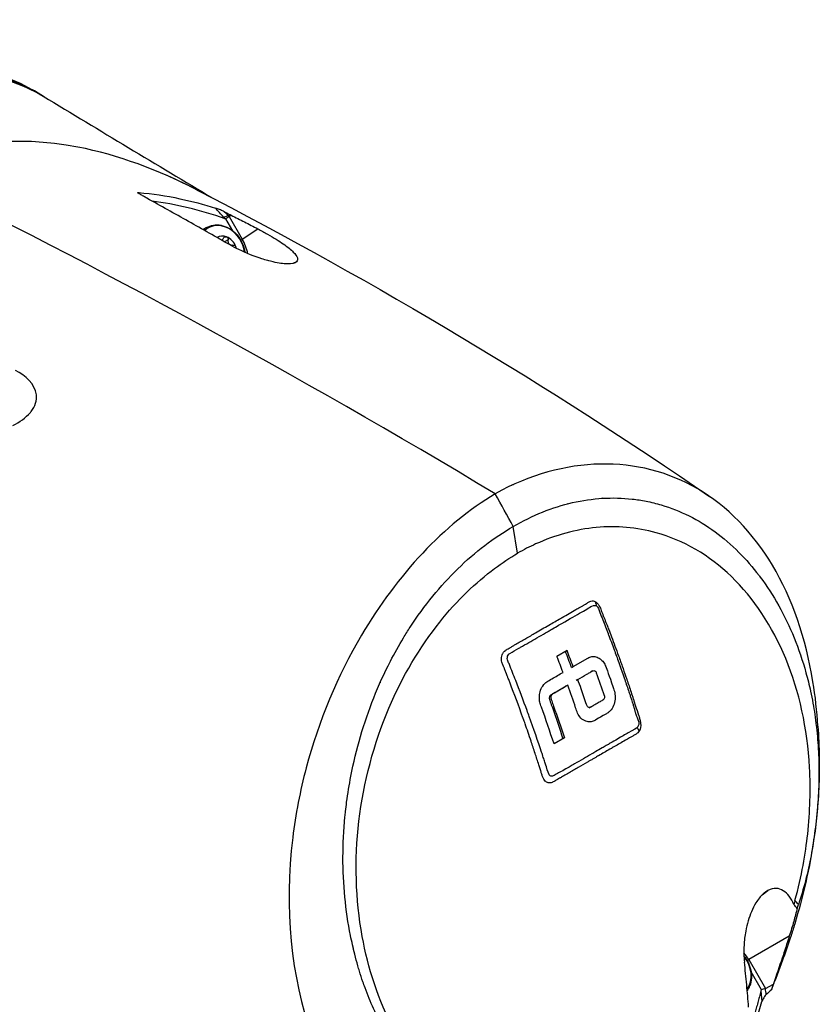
# Model space of a CAD drawing. Header units: millimetres. Extents: x 0 to 4378, y 0 to 2376.
# Tile 209 of 211: x 2690 to 2770, y 1925 to 2023. Entities that reach past the tile are written whole.
import ezdxf

# ---------------------------------------------------------------- set-up
doc = ezdxf.new("R2010")
doc.units = ezdxf.units.MM
doc.header["$LTSCALE"] = 0.2
doc.layers.add('01_Object Line', color=4, linetype='Continuous')

# ---------------------------------------------------------------- blocks, each defined once
blk = doc.blocks.new('A$C78150662')
for p, q in [((106.265, 1077.615), (106.831, 1077.288)), ((125.191, 1065.123), (125.189, 1065.125)), ((125.449, 1065.42), (125.771, 1065.14)), ((125.771, 1065.14), (125.93, 1065.002)), ((125.93, 1065.001), (126.075, 1065.059)), ((126.018, 1064.909), (126.203, 1064.995)), ((126.018, 1064.908), (127.338, 1062.623)), ((125.639, 1064.858), (125.638, 1064.859)), ((126.394, 1063.445), (125.689, 1064.668)), ((123.751, 1063.785), (123.394, 1063.579)), ((127.338, 1062.623), (128.886, 1063.659)), ((125.909, 1062.542), (125.568, 1062.346)), ((126.383, 1062.021), (126.263, 1061.952)), ((127.176, 1062.529), (127.338, 1062.623)), ((132.769, 1060.343), (132.419, 1060.184)), ((157.835, 1039.227), (157.845, 1039.221)), ((158.618, 1039.428), (158.612, 1039.432)), ((158.661, 1039.444), (158.667, 1039.44)), ((158.936, 1039.505), (158.931, 1039.508)), ((155.659, 1038.469), (155.644, 1038.479)), ((155.849, 1038.559), (155.864, 1038.55)), ((156.022, 1038.626), (156.038, 1038.617)), ((154.364, 1037.907), (154.351, 1037.914)), ((154.55, 1038.007), (154.564, 1038)), ((151.473, 1036.287), (151.472, 1036.29)), ((151.93, 1036.583), (151.928, 1036.584)), ((151.949, 1036.594), (151.947, 1036.596)), ((152.17, 1036.734), (152.171, 1036.733)), ((161.886, 1036.453), (161.884, 1036.454)), ((162.075, 1036.481), (162.077, 1036.48)), ((162.271, 1036.507), (162.272, 1036.506)), ((162.897, 1036.575), (162.896, 1036.576)), ((162.961, 1036.582), (162.963, 1036.581)), ((163.014, 1036.587), (163.015, 1036.586)), ((163.787, 1036.635), (163.785, 1036.636)), ((158.45, 1035.605), (158.45, 1035.605)), ((158.648, 1035.672), (158.648, 1035.672)), ((158.874, 1035.746), (158.875, 1035.746)), ((159.773, 1036.011), (159.773, 1036.011)), ((159.977, 1036.064), (159.976, 1036.065)), ((160.151, 1036.109), (160.152, 1036.109)), ((155.723, 1034.447), (155.722, 1034.447)), ((154.956, 1031.112), (154.516, 1033.792)), ((159.912, 1021.342), (158.903, 1020.76)), ((160.52, 1019.735), (162.01, 1020.596)), ((160.369, 1019.648), (160.52, 1019.735)), ((162.478, 1019.3), (162.329, 1019.214)), ((160.993, 1018.442), (160.843, 1018.356)), ((158.454, 1016.976), (158.304, 1016.89)), ((162.273, 1015.657), (162.123, 1015.571)), ((156.722, 1013.033), (156.718, 1013.035)), ((159.651, 1012.577), (158.609, 1011.976)), ((157.937, 1009.357), (157.928, 1009.362)), ((137.438, 1000.058), (137.438, 1000.058)), ((132.028, 996.984), (132.027, 996.985)), ((132.029, 997.06), (132.028, 997.061)), ((179.501, 996.847), (180.066, 997.271)), ((132.037, 995.626), (132.038, 995.625)), ((132.047, 995.283), (132.046, 995.284)), ((132.078, 994.438), (132.08, 994.437)), ((132.097, 994.099), (132.095, 994.1)), ((182.208, 992.69), (178.135, 990.338)), ((138.463, 991.502), (138.464, 991.501)), ((138.56, 991.104), (138.558, 991.105)), ((138.698, 990.55), (138.701, 990.548)), ((138.806, 990.158), (138.802, 990.161)), ((178.135, 990.338), (179.821, 987.429)), ((179.424, 987.304), (178.376, 989.113)), ((179.821, 987.429), (180.617, 987.888)), ((180.618, 987.889), (180.617, 987.888)), ((179.359, 987.197), (179.469, 986.131))]:
    blk.add_line(p, q)
for centre, major_axis, ratio, start_param, end_param in [((83.565, 1038.297), (22.7, 39.318), 0.57735, 0, 3.05714), ((84.131, 1037.97), (-22.7, -39.318), 0.57735, 3.111571, 5.906923), ((269.421, -38.366), (517.088, -1137.198), 0.476767, 2.536282, 2.61717), ((-29.456, 870.395), (-142.728, 296.93), 0.702895, 5.065035, 5.065837), ((-12.057, 909.638), (138.415, -230.047), 0.757396, 1.804165, 1.808655), ((125.27, 1061.429), (-1.335, 2.312), 0.816497, 4.222719, 6.486602), ((125.151, 1061.36), (-1.4, 2.425), 0.816497, 0, 0.170988), ((125.556, 1061.594), (-0.7, 1.212), 0.816497, 5.497787, 6.331499), ((125.556, 1061.594), (0.7, -1.212), 0.816497, 1.308997, 2.356194), ((125.556, 1061.594), (0.7, -1.212), 0.816497, 1.212579, 1.308997), ((153.418, 1035.562), (3.701, -6.711), 0.014487, 1.296026, 1.788028), ((162.579, 1033.946), (1.464, 2.536), 0.57735, 0.385859, 0.402421), ((162.579, 1033.946), (1.464, 2.536), 0.57735, 0.329791, 0.346246), ((125.646, 1013.421), (28.813, -49.905), 0.577262, 1.689642, 1.689688), ((100.577, 1016.011), (-47.483, 82.243), 0.57735, 4.426886, 4.445443), ((104.197, 1016.543), (45.29, -78.445), 0.57735, 1.286609, 1.306055), ((101.582, 1016.593), (47.486, -82.248), 0.57735, 1.285293, 1.303849), ((141.717, 1015.781), (-1.458, -2.525), 0.57735, 4.340208, 4.340689), ((141.578, 1015.861), (1.558, 2.698), 0.57735, 0.973306, 0.973618), ((141.578, 1015.861), (1.558, 2.698), 0.57735, 2.71574, 2.716084), ((141.717, 1015.781), (-1.458, -2.525), 0.57735, 5.639132, 5.639631), ((118.92, 1017.885), (20.192, 34.974), 0.57735, 4.637759, 4.637773), ((119.059, 1017.804), (-20.292, -35.147), 0.57735, 1.483847, 1.483854), ((131.882, 1004.956), (4.692, 8.127), 0.57735, 3.949607, 3.949713), ((184.662, 977.629), (2.867, -19.079), 0.191328, 2.811767, 2.893534), ((175.293, 988.697), (2.01, -3.481), 0.816496, 1.570795, 1.780544), ((176.068, 989.143), (1.335, -2.312), 0.816497, 0.355717, 1.763168), ((177.934, 990.222), (0.26, 0.15), 0.000124, 4.865182, 5.597893), ((179.675, 986.839), (0.249, -0.465), 0.464703, 3.14554, 3.616829), ((281.85, 841.325), (-89.945, 154.295), 0.63281, 0.12516, 0.131384)]:
    blk.add_ellipse(centre, major_axis=major_axis, ratio=ratio, start_param=start_param, end_param=end_param)
for points, knots in [([(84.696, 1075.07), (87.873, 1076.864), (91.026, 1078.098), (95.041, 1078.949), (96.028, 1079.096), (98.022, 1079.262), (99.026, 1079.272), (102.707, 1079.03), (105.188, 1078.276), (107.359, 1076.963)], [-15.19841, -15.19841, -15.19841, -15.19841, -13.118719, -13.118719, -12.426411, -12.426411, -11.694174, -11.694174, -9.657223, -9.657223, -9.657223, -9.657223]), ([(122.813, 1067.548), (118.925, 1069.562), (114.895, 1071.067), (104.635, 1073.058), (98.373, 1072.408), (93.298, 1069.448)], [0.7244302, 0.7244302, 0.7244302, 0.7244302, 0.8333333, 0.8333333, 1, 1, 1, 1]), ([(93.298, 1069.448), (88.198, 1066.531), (84.507, 1061.432), (80.387, 1049.481), (79.806, 1042.716), (80.759, 1029.073), (82.257, 1022.151), (86.741, 1008.696), (89.722, 1002.137), (96.897, 989.737), (101.076, 983.87), (108.934, 975.011), (112.325, 971.702), (115.926, 968.754)], [0, 0, 0, 0, 0.1666667, 0.1666667, 0.3333333, 0.3333333, 0.5, 0.5, 0.6666667, 0.6666667, 0.8333333, 0.8333333, 0.9449568, 0.9449568, 0.9449568, 0.9449568]), ([(117.078, 1067.12), (117.028, 1067.148), (116.934, 1067.196), (116.87, 1067.244), (116.859, 1067.254), (116.849, 1067.269), (116.846, 1067.275), (116.85, 1067.285), (116.855, 1067.288), (116.87, 1067.293), (116.88, 1067.295), (116.899, 1067.296), (116.908, 1067.296), (116.927, 1067.295), (116.937, 1067.294), (116.95, 1067.294)], [0, 0, 0, 0, 0.02241414, 0.02241414, 0.0278357, 0.0278357, 0.03181289, 0.03181289, 0.03537186, 0.03537186, 0.03881777, 0.03881777, 0.04119997, 0.04119997, 0.04379944, 0.04379944, 0.04379944, 0.04379944]), ([(116.95, 1067.294), (118.329, 1067.184), (119.695, 1066.976), (122.277, 1066.423), (123.473, 1066.103), (124.66, 1065.725)], [0.0002604, 0.0002604, 0.0002604, 0.0002604, 0.4821117, 0.4821117, 0.8987511, 0.8987511, 0.8987511, 0.8987511]), ([(117.774, 1066.716), (117.658, 1066.784), (117.542, 1066.851), (117.31, 1066.986), (117.194, 1067.053), (117.078, 1067.12)], [0.00185, 0.00185, 0.00185, 0.00185, 0.0563859, 0.0563859, 0.1107478, 0.1107478, 0.1107478, 0.1107478]), ([(126.113, 1062.035), (124.721, 1062.829), (123.33, 1063.617), (120.551, 1065.177), (119.162, 1065.95), (117.774, 1066.716)], [0, 0, 0, 0, 0.621264, 0.621264, 1.242137, 1.242137, 1.242137, 1.242137]), ([(125.449, 1065.42), (125.325, 1065.477), (125.187, 1065.537), (125.051, 1065.591), (124.915, 1065.645), (124.78, 1065.693), (124.66, 1065.725)], [0, 0, 0, 0, 0.5, 0.5, 0.5, 0.9993562, 0.9993562, 0.9993562, 0.9993562]), ([(125.449, 1065.42), (125.554, 1065.366), (125.659, 1065.313), (125.869, 1065.205), (125.973, 1065.152), (126.076, 1065.079)], [0.00001563, 0.00001563, 0.00001563, 0.00001563, 0.04192656, 0.04192656, 0.08356158, 0.08356158, 0.08356158, 0.08356158]), ([(125.851, 1064.963), (125.812, 1064.941), (125.766, 1064.916), (125.711, 1064.89), (125.599, 1064.837), (125.525, 1064.815), (125.449, 1064.831)], [0.254592, 0.254592, 0.254592, 0.254592, 0.5, 0.5, 0.5, 0.9993784, 0.9993784, 0.9993784, 0.9993784]), ([(126.076, 1065.079), (126.099, 1065.088), (126.12, 1065.077), (126.163, 1065.055), (126.184, 1065.044), (126.204, 1065.014)], [0.00460526, 0.00460526, 0.00460526, 0.00460526, 0.01309323, 0.01309323, 0.02165005, 0.02165005, 0.02165005, 0.02165005]), ([(126.204, 1065.014), (126.653, 1064.805), (127.099, 1064.577), (127.993, 1064.119), (128.439, 1063.889), (128.886, 1063.659)], [0.0044986, 0.0044986, 0.0044986, 0.0044986, 0.1811879, 0.1811879, 0.3578364, 0.3578364, 0.3578364, 0.3578364]), ([(123.751, 1063.785), (123.963, 1063.907), (124.198, 1063.99), (124.691, 1064.067), (124.949, 1064.06), (125.467, 1063.961), (125.727, 1063.865), (126.221, 1063.592), (126.455, 1063.413), (126.871, 1062.992), (127.053, 1062.749), (127.347, 1062.224), (127.458, 1061.941), (127.556, 1061.532), (127.578, 1061.411), (127.593, 1061.29)], [2.356194, 2.356194, 2.356194, 2.356194, 2.661717, 2.661717, 2.971805, 2.971805, 3.290863, 3.290863, 3.616437, 3.616437, 3.944714, 3.944714, 4.27357, 4.27357, 4.410429, 4.410429, 4.410429, 4.410429]), ([(128.886, 1063.659), (129.23, 1063.478), (129.556, 1063.301), (129.864, 1063.126), (130.172, 1062.952), (130.48, 1062.769), (130.736, 1062.609), (130.993, 1062.45), (131.228, 1062.295), (131.444, 1062.144), (131.661, 1061.994), (131.839, 1061.862), (132.035, 1061.702), (132.197, 1061.569), (132.337, 1061.445), (132.453, 1061.329), (132.893, 1060.89), (133.003, 1060.571), (132.769, 1060.343)], [0, 0, 0, 0, 0.125, 0.125, 0.125, 0.25, 0.25, 0.25, 0.375, 0.375, 0.375, 0.499982, 0.499982, 0.499982, 0.604137, 0.604137, 0.604137, 1, 1, 1, 1]), ([(125.253, 1062.525), (125.256, 1062.526), (125.258, 1062.528), (125.3, 1062.554), (125.338, 1062.587), (125.396, 1062.65), (125.421, 1062.683), (125.444, 1062.719)], [0.07601298, 0.07601298, 0.07601298, 0.07601298, 0.07688322, 0.07688322, 0.09108866, 0.09108866, 0.10291841, 0.10291841, 0.10291841, 0.10291841]), ([(125.444, 1062.719), (125.467, 1062.757), (125.497, 1062.79), (125.563, 1062.839), (125.602, 1062.858), (125.683, 1062.873), (125.725, 1062.869), (125.761, 1062.855)], [0.0149274, 0.0149274, 0.0149274, 0.0149274, 0.02761278, 0.02761278, 0.0403288, 0.0403288, 0.05304483, 0.05304483, 0.05304483, 0.05304483]), ([(125.761, 1062.855), (125.797, 1062.842), (125.831, 1062.817), (125.882, 1062.752), (125.9, 1062.711), (125.916, 1062.631), (125.917, 1062.586), (125.909, 1062.542)], [0.05304483, 0.05304483, 0.05304483, 0.05304483, 0.06576086, 0.06576086, 0.07847688, 0.07847688, 0.09116226, 0.09116226, 0.09116226, 0.09116226]), ([(125.909, 1062.542), (125.901, 1062.501), (125.898, 1062.46), (125.901, 1062.374), (125.909, 1062.324), (125.943, 1062.23), (125.97, 1062.187), (126.033, 1062.118), (126.073, 1062.087), (126.164, 1062.044), (126.214, 1062.03), (126.3, 1062.019), (126.341, 1062.018), (126.383, 1062.021)], [0.02243715, 0.02243715, 0.02243715, 0.02243715, 0.0342669, 0.0342669, 0.04847234, 0.04847234, 0.06267778, 0.06267778, 0.07688322, 0.07688322, 0.09108866, 0.09108866, 0.10291841, 0.10291841, 0.10291841, 0.10291841]), ([(132.769, 1060.343), (132.612, 1060.206), (132.344, 1060.131), (131.855, 1060.135), (131.487, 1060.138), (130.971, 1060.21), (130.435, 1060.331), (130.257, 1060.371), (130.043, 1060.425), (129.888, 1060.468), (129.69, 1060.522), (129.495, 1060.58), (129.3, 1060.643), (128.542, 1060.884), (127.774, 1061.19), (126.987, 1061.576), (126.696, 1061.719), (126.403, 1061.872), (126.113, 1062.035)], [0, 0, 0, 0, 0.2499385, 0.2499385, 0.2499385, 0.4375, 0.4375, 0.4375, 0.4996422, 0.4996422, 0.4996422, 0.5790019, 0.5790019, 0.5790019, 0.8858797, 0.8858797, 0.8858797, 0.9995985, 0.9995985, 0.9995985, 0.9995985]), ([(126.383, 1062.021), (126.428, 1062.025), (126.473, 1062.02), (126.553, 1061.994), (126.593, 1061.972), (126.657, 1061.911), (126.681, 1061.872), (126.693, 1061.832)], [0.0149274, 0.0149274, 0.0149274, 0.0149274, 0.02761278, 0.02761278, 0.0403288, 0.0403288, 0.05304483, 0.05304483, 0.05304483, 0.05304483]), ([(104.334, 1043.925), (104.985, 1044.261), (105.615, 1044.695), (106.082, 1045.24), (106.105, 1045.267), (106.128, 1045.294), (106.149, 1045.321), (106.569, 1045.848), (106.76, 1046.459), (106.689, 1046.998), (106.538, 1048.131), (105.581, 1048.899), (104.579, 1049.452)], [0, 0, 0, 0, 0.25, 0.25, 0.25, 0.262334, 0.262334, 0.262334, 0.5, 0.5, 0.5, 1, 1, 1, 1]), ([(185.083, 1013.745), (184.988, 1015.267), (184.822, 1016.762), (184.582, 1018.217), (183.863, 1022.58), (182.492, 1026.584), (180.517, 1029.896), (178.541, 1033.209), (175.979, 1035.828), (173.023, 1037.557), (170.068, 1039.285), (166.728, 1040.137), (163.259, 1040.053), (159.788, 1039.969), (156.177, 1039.043), (152.715, 1037.06)], [0.2777261, 0.2777261, 0.2777261, 0.2777261, 0.3333107, 0.3333107, 0.3333107, 0.4999898, 0.4999898, 0.4999898, 0.6666939, 0.6666939, 0.6666939, 0.8333327, 0.8333327, 0.8333327, 1, 1, 1, 1]), ([(152.715, 1037.06), (147.578, 1034.054), (142.904, 1028.953), (139.302, 1022.892), (136.888, 1018.83), (134.996, 1014.271), (133.749, 1009.574), (133.136, 1007.263), (132.678, 1004.919), (132.392, 1002.584), (131.521, 995.499), (132.231, 988.557), (134.291, 982.766), (135.864, 978.345), (138.152, 974.535), (140.987, 971.594), (141.867, 970.682), (142.799, 969.853), (143.779, 969.116)], [0, 0, 0, 0, 0.25, 0.25, 0.25, 0.417586, 0.417586, 0.417586, 0.5, 0.5, 0.5, 0.75, 0.75, 0.75, 0.940822, 0.940822, 0.940822, 1, 1, 1, 1]), ([(154.516, 1033.792), (155.485, 1034.354), (156.468, 1034.836), (157.461, 1035.235), (158.454, 1035.635), (159.457, 1035.952), (160.461, 1036.183), (161.466, 1036.414), (162.474, 1036.559), (163.476, 1036.619), (164.478, 1036.679), (165.476, 1036.653), (166.461, 1036.541), (166.923, 1036.489), (167.382, 1036.418), (167.838, 1036.329), (168.353, 1036.228), (168.864, 1036.102), (169.369, 1035.952), (170.32, 1035.67), (171.249, 1035.302), (172.15, 1034.851), (173.051, 1034.401), (173.923, 1033.867), (174.759, 1033.257), (175.595, 1032.646), (176.395, 1031.958), (177.153, 1031.198), (177.865, 1030.485), (178.54, 1029.709), (179.173, 1028.876), (179.214, 1028.822), (179.254, 1028.768), (179.295, 1028.713), (179.963, 1027.818), (180.584, 1026.857), (181.151, 1025.839), (181.718, 1024.82), (182.231, 1023.745), (182.689, 1022.621), (183.146, 1021.498), (183.547, 1020.327), (183.884, 1019.117), (184.053, 1018.51), (184.206, 1017.892), (184.342, 1017.267), (184.429, 1016.868), (184.509, 1016.465), (184.582, 1016.059), (184.717, 1015.312), (184.83, 1014.555), (184.919, 1013.788), (184.925, 1013.742), (184.93, 1013.696), (184.935, 1013.649), (185.028, 1012.836), (185.093, 1012.014), (185.134, 1011.184), (185.174, 1010.355), (185.189, 1009.519), (185.179, 1008.679), (185.169, 1007.839), (185.134, 1006.995), (185.075, 1006.149), (185.044, 1005.709), (185.006, 1005.268), (184.962, 1004.828), (184.922, 1004.422), (184.876, 1004.016), (184.826, 1003.61), (184.722, 1002.764), (184.596, 1001.918), (184.444, 1001.076), (184.293, 1000.234), (184.115, 999.395), (183.91, 998.564), (183.705, 997.731), (183.473, 996.907), (183.212, 996.095), (183.186, 996.016), (183.16, 995.936), (183.132, 995.854)], [0, 0, 0, 0, 0.0558973, 0.0558973, 0.0558973, 0.1118359, 0.1118359, 0.1118359, 0.1677762, 0.1677762, 0.1677762, 0.2237383, 0.2237383, 0.2237383, 0.25, 0.25, 0.25, 0.2796998, 0.2796998, 0.2796998, 0.3356284, 0.3356284, 0.3356284, 0.3915473, 0.3915473, 0.3915473, 0.4474757, 0.4474757, 0.4474757, 0.5, 0.5, 0.5, 0.503405, 0.503405, 0.503405, 0.5593482, 0.5593482, 0.5593482, 0.6152764, 0.6152764, 0.6152764, 0.6711159, 0.6711159, 0.6711159, 0.6991461, 0.6991461, 0.6991461, 0.7170401, 0.7170401, 0.7170401, 0.75, 0.75, 0.75, 0.7519922, 0.7519922, 0.7519922, 0.7869331, 0.7869331, 0.7869331, 0.8218791, 0.8218791, 0.8218791, 0.8568262, 0.8568262, 0.8568262, 0.875, 0.875, 0.875, 0.8917408, 0.8917408, 0.8917408, 0.9266216, 0.9266216, 0.9266216, 0.9615238, 0.9615238, 0.9615238, 0.996469, 0.996469, 0.996469, 0.9998986, 0.9998986, 0.9998986, 0.9998986]), ([(146.827, 976.844), (146.752, 976.907), (146.677, 976.971), (146.602, 977.036), (146.107, 977.465), (145.627, 977.921), (145.164, 978.406), (144.701, 978.89), (144.255, 979.402), (143.827, 979.939), (143.399, 980.476), (142.989, 981.039), (142.598, 981.626), (142.208, 982.213), (141.837, 982.824), (141.487, 983.458), (141.137, 984.091), (140.808, 984.746), (140.501, 985.422), (140.194, 986.099), (139.909, 986.795), (139.648, 987.511), (139.574, 987.711), (139.503, 987.913), (139.433, 988.116), (139.311, 988.471), (139.195, 988.83), (139.085, 989.193), (139.032, 989.365), (138.981, 989.538), (138.931, 989.712), (138.821, 990.096), (138.716, 990.484), (138.617, 990.877), (138.461, 991.491), (138.32, 992.115), (138.193, 992.747), (137.942, 994.006), (137.75, 995.297), (137.623, 996.61), (137.495, 997.925), (137.433, 999.261), (137.435, 1000.608), (137.438, 1001.955), (137.506, 1003.314), (137.638, 1004.672), (137.655, 1004.844), (137.673, 1005.017), (137.692, 1005.189), (137.727, 1005.501), (137.764, 1005.813), (137.806, 1006.125), (137.921, 1006.998), (138.063, 1007.868), (138.23, 1008.734), (138.491, 1010.08), (138.814, 1011.416), (139.197, 1012.73), (139.58, 1014.043), (140.024, 1015.335), (140.524, 1016.594), (141.025, 1017.853), (141.582, 1019.08), (142.192, 1020.264), (142.606, 1021.068), (143.044, 1021.852), (143.505, 1022.614), (143.723, 1022.975), (143.946, 1023.33), (144.174, 1023.68), (144.884, 1024.771), (145.641, 1025.81), (146.438, 1026.788), (147.236, 1027.767), (148.075, 1028.686), (148.948, 1029.537), (149.82, 1030.389), (150.727, 1031.174), (151.659, 1031.885), (152.59, 1032.595), (153.546, 1033.233), (154.516, 1033.792)], [0, 0, 0, 0, 0.005433, 0.005433, 0.005433, 0.041569, 0.041569, 0.041569, 0.077688, 0.077688, 0.077688, 0.113822, 0.113822, 0.113822, 0.149952, 0.149952, 0.149952, 0.186071, 0.186071, 0.186071, 0.222204, 0.222204, 0.222204, 0.232329, 0.232329, 0.232329, 0.25, 0.25, 0.25, 0.258368, 0.258368, 0.258368, 0.276877, 0.276877, 0.276877, 0.305871, 0.305871, 0.305871, 0.363632, 0.363632, 0.363632, 0.421486, 0.421486, 0.421486, 0.479349, 0.479349, 0.479349, 0.486699, 0.486699, 0.486699, 0.5, 0.5, 0.5, 0.537191, 0.537191, 0.537191, 0.595052, 0.595052, 0.595052, 0.652905, 0.652905, 0.652905, 0.710747, 0.710747, 0.710747, 0.75, 0.75, 0.75, 0.768586, 0.768586, 0.768586, 0.826443, 0.826443, 0.826443, 0.884299, 0.884299, 0.884299, 0.942168, 0.942168, 0.942168, 1, 1, 1, 1]), ([(182.779, 996.259), (183.452, 998.745), (183.836, 1000.968), (184.296, 1005.17), (184.361, 1007.411), (184.023, 1013.529), (183.219, 1017.232), (180.492, 1023.81), (178.645, 1026.597), (174.174, 1030.912), (171.607, 1032.403), (166.902, 1033.704), (164.886, 1033.878), (161.83, 1033.59), (160.811, 1033.404), (158.777, 1032.852), (157.756, 1032.485), (156.159, 1031.764), (155.556, 1031.458), (154.956, 1031.112)], [-6.917277, -6.917277, -6.917277, -6.917277, -6.307005, -6.307005, -5.616269, -5.616269, -4.383959, -4.383959, -3.160831, -3.160831, -1.94987, -1.94987, -1.100763, -1.100763, -0.676872, -0.676872, -0.254293, -0.254293, 0, 0, 0, 0]), ([(148.335, 976.381), (145.492, 978.597), (143.736, 981.179), (140.951, 986.261), (139.946, 989.523), (138.696, 996.37), (138.577, 1000.291), (139.504, 1008.145), (140.526, 1011.996), (143.401, 1018.756), (145.125, 1021.671), (148.005, 1025.279), (148.917, 1026.285), (150.762, 1028.072), (151.699, 1028.872), (153.393, 1030.138), (154.17, 1030.658), (154.956, 1031.112)], [0.000058, 0.000058, 0.000058, 0.000058, 1.424941, 1.424941, 3.493101, 3.493101, 5.923775, 5.923775, 8.34, 8.34, 10.482518, 10.482518, 11.395771, 11.395771, 12.255616, 12.255616, 12.922602, 12.922602, 12.922602, 12.922602]), ([(155.252, 1021.67), (155.8, 1021.988), (156.343, 1022.302), (156.88, 1022.613), (157.176, 1022.784), (157.47, 1022.954), (157.762, 1023.123), (157.835, 1023.166), (157.923, 1023.216), (158.043, 1023.286), (158.163, 1023.355), (158.282, 1023.424), (158.397, 1023.49), (158.414, 1023.5), (158.43, 1023.509), (158.446, 1023.518), (158.66, 1023.642), (158.867, 1023.762), (159.065, 1023.876), (159.918, 1024.369), (160.612, 1024.771), (161.164, 1025.09), (161.439, 1025.249), (161.684, 1025.357), (161.887, 1025.489), (162.09, 1025.62), (162.256, 1025.744), (162.395, 1025.806), (162.672, 1025.929), (162.831, 1025.853), (162.833, 1025.852)], [0.6934202, 0.6934202, 0.6934202, 0.6934202, 0.75, 0.75, 0.75, 0.78125, 0.78125, 0.78125, 0.7890625, 0.7890625, 0.7890625, 0.796875, 0.796875, 0.796875, 0.7979664, 0.7979664, 0.7979664, 0.8125, 0.8125, 0.8125, 0.875, 0.875, 0.875, 0.90625, 0.90625, 0.90625, 0.9375, 0.9375, 0.9375, 1, 1, 1, 1]), ([(155.764, 1022.546), (156.103, 1022.741), (156.431, 1022.931), (156.753, 1023.118), (157.211, 1023.383), (157.656, 1023.64), (158.1, 1023.896), (158.486, 1024.119), (158.871, 1024.34), (159.262, 1024.566), (159.318, 1024.599), (159.373, 1024.631), (159.428, 1024.663), (159.897, 1024.935), (160.346, 1025.198), (160.787, 1025.45), (160.858, 1025.49), (160.949, 1025.542), (160.998, 1025.57)], [0.7551627, 0.7551627, 0.7551627, 0.7551627, 0.7879909, 0.7879909, 0.7879909, 0.8345724, 0.8345724, 0.8345724, 0.875, 0.875, 0.875, 0.8807705, 0.8807705, 0.8807705, 0.9296875, 0.9296875, 0.9296875, 0.9375, 0.9375, 0.9375, 0.9375]), ([(160.998, 1025.57), (161.047, 1025.598), (161.108, 1025.63), (161.179, 1025.668), (161.251, 1025.707), (161.355, 1025.762), (161.428, 1025.8), (161.466, 1025.82), (161.503, 1025.841), (161.541, 1025.862)], [0.9375, 0.9375, 0.9375, 0.9375, 0.9453125, 0.9453125, 0.9453125, 0.953125, 0.953125, 0.953125, 0.95716382, 0.95716382, 0.95716382, 0.95716382]), ([(161.541, 1025.862), (161.576, 1025.882), (161.611, 1025.903), (161.647, 1025.924), (161.72, 1025.968), (161.772, 1026), (161.867, 1026.065), (161.962, 1026.129), (162.046, 1026.182), (162.12, 1026.222), (162.193, 1026.263), (162.233, 1026.284), (162.309, 1026.307), (162.461, 1026.351), (162.613, 1026.329), (162.764, 1026.237)], [0.95716382, 0.95716382, 0.95716382, 0.95716382, 0.9609375, 0.9609375, 0.9609375, 0.96875, 0.96875, 0.96875, 0.9765625, 0.9765625, 0.9765625, 0.984375, 0.984375, 0.984375, 1, 1, 1, 1]), ([(162.764, 1026.237), (162.865, 1026.183), (162.945, 1026.12), (163.046, 1025.99), (163.096, 1025.925), (163.152, 1025.827), (163.213, 1025.69), (163.244, 1025.621), (163.273, 1025.551), (163.302, 1025.482), (163.33, 1025.412), (163.367, 1025.315), (163.384, 1025.271), (163.4, 1025.227), (163.425, 1025.163), (163.459, 1025.078), (163.493, 1024.994), (163.546, 1024.86), (163.584, 1024.763), (163.661, 1024.568), (163.727, 1024.399), (163.818, 1024.166), (163.853, 1024.077), (163.888, 1023.987), (163.923, 1023.896), (163.979, 1023.75), (164.036, 1023.602), (164.094, 1023.453), (164.187, 1023.209), (164.264, 1023.007), (164.378, 1022.706), (164.604, 1022.105), (164.838, 1021.473), (165.079, 1020.808)], [0.0000096, 0.0000096, 0.0000096, 0.0000096, 0.125, 0.125, 0.125, 0.1875, 0.1875, 0.1875, 0.21875, 0.21875, 0.21875, 0.25, 0.25, 0.25, 0.28125, 0.28125, 0.28125, 0.3125, 0.3125, 0.3125, 0.375, 0.375, 0.375, 0.398977, 0.398977, 0.398977, 0.4375, 0.4375, 0.4375, 0.5, 0.5, 0.5, 0.625, 0.625, 0.625, 0.625]), ([(162.833, 1025.852), (163.045, 1025.728), (163.092, 1025.413), (163.199, 1025.174), (163.306, 1024.934), (163.4, 1024.679), (163.498, 1024.429), (163.679, 1023.97), (163.857, 1023.508), (164.032, 1023.047), (164.047, 1023.009), (164.062, 1022.97), (164.076, 1022.932), (164.266, 1022.433), (164.452, 1021.934), (164.637, 1021.432), (164.793, 1021.006), (164.948, 1020.579), (165.101, 1020.15), (165.127, 1020.077), (165.153, 1020.005), (165.179, 1019.933), (165.356, 1019.433), (165.529, 1018.937), (165.703, 1018.431), (165.842, 1018.026), (165.982, 1017.614), (166.123, 1017.187)], [0, 0, 0, 0, 0.0650124, 0.0650124, 0.0650124, 0.1300246, 0.1300246, 0.1300246, 0.25, 0.25, 0.25, 0.2600475, 0.2600475, 0.2600475, 0.3897625, 0.3897625, 0.3897625, 0.5, 0.5, 0.5, 0.5186195, 0.5186195, 0.5186195, 0.6472293, 0.6472293, 0.6472293, 0.75, 0.75, 0.75, 0.75]), ([(153.734, 1021.357), (153.741, 1021.362), (153.747, 1021.367), (153.753, 1021.37), (153.843, 1021.43), (153.965, 1021.503), (154.117, 1021.591), (154.192, 1021.635), (154.275, 1021.683), (154.365, 1021.735), (154.455, 1021.787), (154.576, 1021.857), (154.655, 1021.903), (154.969, 1022.087), (155.278, 1022.265), (155.603, 1022.453), (155.657, 1022.484), (155.71, 1022.515), (155.764, 1022.546)], [0.68652344, 0.68652344, 0.68652344, 0.68652344, 0.6875, 0.6875, 0.6875, 0.703125, 0.703125, 0.703125, 0.7109375, 0.7109375, 0.7109375, 0.71875, 0.71875, 0.71875, 0.75, 0.75, 0.75, 0.75516272, 0.75516272, 0.75516272, 0.75516272]), ([(154.073, 1020.969), (154.1, 1020.996), (154.13, 1021.02), (154.162, 1021.04), (154.471, 1021.224), (154.775, 1021.394), (155.079, 1021.57), (155.137, 1021.603), (155.194, 1021.637), (155.252, 1021.67)], [0.65299007, 0.65299007, 0.65299007, 0.65299007, 0.65625, 0.65625, 0.65625, 0.6875, 0.6875, 0.6875, 0.69342024, 0.69342024, 0.69342024, 0.69342024]), ([(154.13, 1018.251), (154.082, 1018.375), (154.035, 1018.499), (153.988, 1018.621), (153.953, 1018.712), (153.918, 1018.802), (153.883, 1018.892), (153.849, 1018.982), (153.832, 1019.027), (153.78, 1019.16), (153.729, 1019.294), (153.685, 1019.407), (153.649, 1019.5), (153.631, 1019.546), (153.615, 1019.588), (153.601, 1019.621), (153.587, 1019.655), (153.574, 1019.686), (153.549, 1019.743), (153.5, 1019.857), (153.453, 1019.977), (153.419, 1020.076), (153.385, 1020.175), (153.372, 1020.201), (153.354, 1020.311), (153.317, 1020.532), (153.338, 1020.738), (153.41, 1020.93), (153.446, 1021.025), (153.493, 1021.11), (153.55, 1021.183), (153.6, 1021.248), (153.683, 1021.32), (153.734, 1021.357)], [0.59880138, 0.59880138, 0.59880138, 0.59880138, 0.609375, 0.609375, 0.609375, 0.6171875, 0.6171875, 0.6171875, 0.625, 0.625, 0.625, 0.6328125, 0.6328125, 0.6328125, 0.63671875, 0.63671875, 0.63671875, 0.640625, 0.640625, 0.640625, 0.6484375, 0.6484375, 0.6484375, 0.65625, 0.65625, 0.65625, 0.671875, 0.671875, 0.671875, 0.6796875, 0.6796875, 0.6796875, 0.68652344, 0.68652344, 0.68652344, 0.68652344]), ([(154.056, 1020.113), (153.994, 1020.249), (153.934, 1020.386), (153.921, 1020.535), (153.908, 1020.701), (153.969, 1020.862), (154.073, 1020.969)], [0.62940825, 0.62940825, 0.62940825, 0.62940825, 0.640625, 0.640625, 0.640625, 0.65299007, 0.65299007, 0.65299007, 0.65299007]), ([(162.01, 1020.596), (162.062, 1020.626), (162.107, 1020.651), (162.27, 1020.708), (162.339, 1020.725), (162.543, 1020.753), (162.678, 1020.745), (162.964, 1020.673), (163.112, 1020.601), (163.364, 1020.411), (163.47, 1020.302), (163.658, 1020.046), (163.738, 1019.899), (163.878, 1019.544), (164.148, 1018.779), (164.6, 1017.462), (164.657, 1017.318), (164.737, 1016.908), (164.75, 1016.693), (164.713, 1016.236), (164.656, 1016.01), (164.491, 1015.613), (164.378, 1015.435), (164.173, 1015.22), (164.1, 1015.158), (163.938, 1015.048), (163.845, 1014.999), (162.792, 1014.391), (162.596, 1014.245), (162.138, 1014.172), (161.958, 1014.19), (161.608, 1014.319), (161.443, 1014.428), (161.17, 1014.712), (161.059, 1014.876), (160.895, 1015.236), (160.844, 1015.413), (160.519, 1016.359), (160.255, 1017.11), (159.984, 1017.86)], [0.000001, 0.000001, 0.000001, 0.000001, 0.0228999, 0.0228999, 0.0392866, 0.0392866, 0.0703957, 0.0703957, 0.106369, 0.106369, 0.1368812, 0.1368812, 0.1682893, 0.1682893, 0.2063468, 0.2063468, 0.2161584, 0.2161584, 0.2261906, 0.2261906, 0.2377439, 0.2377439, 0.2497711, 0.2497711, 0.2557406, 0.2557406, 0.2623234, 0.2623234, 0.278629, 0.278629, 0.2891085, 0.2891085, 0.2997297, 0.2997297, 0.3094024, 0.3094024, 0.3183528, 0.3183528, 0.3526257, 0.3526257, 0.3526257, 0.3526257]), ([(165.079, 1020.808), (165.145, 1020.625), (165.211, 1020.439), (165.279, 1020.251), (165.333, 1020.098), (165.388, 1019.944), (165.443, 1019.788), (165.566, 1019.439), (165.677, 1019.122), (165.816, 1018.719), (165.954, 1018.317), (166.094, 1017.905), (166.234, 1017.485), (166.305, 1017.274), (166.375, 1017.062), (166.446, 1016.847), (166.464, 1016.79), (166.483, 1016.734), (166.501, 1016.677), (166.518, 1016.626), (166.535, 1016.575), (166.552, 1016.523), (166.587, 1016.414), (166.61, 1016.345), (166.658, 1016.196), (166.803, 1015.747), (166.919, 1015.374), (167.013, 1015.08), (167.028, 1015.031), (167.043, 1014.985), (167.057, 1014.94), (167.065, 1014.918), (167.072, 1014.896), (167.078, 1014.875), (167.082, 1014.864), (167.083, 1014.86), (167.085, 1014.853), (167.088, 1014.846), (167.091, 1014.836), (167.099, 1014.813), (167.129, 1014.719), (167.154, 1014.642), (167.173, 1014.579), (167.193, 1014.517), (167.195, 1014.512), (167.215, 1014.439), (167.256, 1014.294), (167.278, 1014.199), (167.295, 1014.05), (167.33, 1013.753), (167.281, 1013.495), (167.15, 1013.278)], [0.625, 0.625, 0.625, 0.625, 0.6594752, 0.6594752, 0.6594752, 0.6875, 0.6875, 0.6875, 0.75, 0.75, 0.75, 0.8125, 0.8125, 0.8125, 0.84375, 0.84375, 0.84375, 0.8519581, 0.8519581, 0.8519581, 0.859375, 0.859375, 0.859375, 0.875, 0.875, 0.875, 0.921875, 0.921875, 0.921875, 0.9296875, 0.9296875, 0.9296875, 0.9335938, 0.9335938, 0.9335938, 0.9355469, 0.9355469, 0.9355469, 0.9375, 0.9375, 0.9375, 0.9453125, 0.9453125, 0.9453125, 0.953125, 0.953125, 0.953125, 0.96875, 0.96875, 0.96875, 1, 1, 1, 1]), ([(162.387, 1010.968), (162.106, 1010.806), (161.829, 1010.645), (161.555, 1010.487), (161.252, 1010.312), (160.953, 1010.14), (160.66, 1009.97), (160.513, 1009.886), (160.368, 1009.802), (160.223, 1009.719), (160.151, 1009.677), (160.08, 1009.636), (160.008, 1009.594), (159.937, 1009.553), (159.903, 1009.534), (159.795, 1009.471), (159.361, 1009.222), (159.005, 1009.017), (158.728, 1008.877), (158.59, 1008.807), (158.475, 1008.722), (158.371, 1008.725), (158.319, 1008.727), (158.273, 1008.743), (158.236, 1008.765), (158.199, 1008.786), (158.151, 1008.84), (158.149, 1008.842), (158.143, 1008.85), (158.041, 1009.001), (157.933, 1009.371), (157.879, 1009.555), (157.803, 1009.784), (157.715, 1010.058), (157.671, 1010.195), (157.623, 1010.343), (157.572, 1010.503), (157.546, 1010.582), (157.519, 1010.665), (157.491, 1010.75), (157.463, 1010.835), (157.417, 1010.974), (157.404, 1011.014), (157.387, 1011.065), (157.371, 1011.115), (157.354, 1011.166), (156.995, 1012.252), (156.581, 1013.456), (156.121, 1014.726), (156.05, 1014.923), (155.977, 1015.122), (155.904, 1015.323), (155.533, 1016.334), (155.154, 1017.345), (154.762, 1018.35), (154.553, 1018.885), (154.34, 1019.419), (154.126, 1019.952), (154.105, 1020.006), (154.08, 1020.059), (154.056, 1020.113)], [0.1592904, 0.1592904, 0.1592904, 0.1592904, 0.1875, 0.1875, 0.1875, 0.21875, 0.21875, 0.21875, 0.234375, 0.234375, 0.234375, 0.2421875, 0.2421875, 0.2421875, 0.25, 0.25, 0.25, 0.28125, 0.28125, 0.28125, 0.296875, 0.296875, 0.296875, 0.3046875, 0.3046875, 0.3046875, 0.3125, 0.3125, 0.3125, 0.34375, 0.34375, 0.34375, 0.359375, 0.359375, 0.359375, 0.3671875, 0.3671875, 0.3671875, 0.3710937, 0.3710937, 0.3710937, 0.375, 0.375, 0.375, 0.37986, 0.37986, 0.37986, 0.4838566, 0.4838566, 0.4838566, 0.5, 0.5, 0.5, 0.5815325, 0.5815325, 0.5815325, 0.625, 0.625, 0.625, 0.6294083, 0.6294083, 0.6294083, 0.6294083]), ([(158.609, 1011.976), (158.206, 1013.207), (157.784, 1014.44), (157.272, 1015.875), (157.226, 1015.989), (157.153, 1016.324), (157.137, 1016.493), (157.143, 1016.843), (157.168, 1017.023), (157.277, 1017.433), (157.373, 1017.629), (157.616, 1017.994), (157.769, 1018.126), (157.995, 1018.285), (158.196, 1018.394), (158.773, 1018.727), (159.143, 1018.94), (159.511, 1019.153)], [0, 0, 0, 0, 0.404864, 0.404864, 0.471429, 0.471429, 0.539096, 0.539096, 0.611031, 0.611031, 0.711646, 0.711646, 0.850481, 0.850481, 0.985084, 0.985084, 1.231703, 1.231703, 1.231703, 1.231703]), ([(160.993, 1018.442), (161.3, 1018.619), (161.605, 1018.795), (162.014, 1019.032), (162.119, 1019.092), (162.33, 1019.214), (162.431, 1019.301), (162.583, 1019.334), (162.621, 1019.333), (162.689, 1019.312), (162.718, 1019.296), (162.775, 1019.247), (162.801, 1019.214), (162.831, 1019.159), (162.839, 1019.141), (162.847, 1019.121)], [0, 0, 0, 0, 0.1309483, 0.1309483, 0.1764994, 0.1764994, 0.2225561, 0.2225561, 0.2373635, 0.2373635, 0.2498365, 0.2498365, 0.2629494, 0.2629494, 0.2692074, 0.2692074, 0.2692074, 0.2692074]), ([(162.847, 1019.121), (163.118, 1018.363), (163.383, 1017.605), (163.647, 1016.828), (163.663, 1016.782), (163.668, 1016.675), (163.665, 1016.634), (163.646, 1016.545), (163.628, 1016.505), (163.595, 1016.45), (163.578, 1016.428), (163.543, 1016.394), (163.527, 1016.381), (163.507, 1016.37), (163.502, 1016.367), (163.372, 1016.292), (163.261, 1016.228), (163, 1016.077), (162.85, 1015.99), (162.589, 1015.84), (162.479, 1015.776), (162.348, 1015.7), (162.326, 1015.688), (162.274, 1015.658), (162.271, 1015.656), (162.244, 1015.641), (162.221, 1015.633), (162.161, 1015.622), (162.124, 1015.625), (162.059, 1015.647), (162.032, 1015.663), (161.976, 1015.714), (161.95, 1015.747), (161.909, 1015.825), (161.896, 1015.871), (161.702, 1016.44), (161.519, 1016.965), (161.221, 1017.807), (161.108, 1018.125), (160.993, 1018.442)], [0.0000064, 0.0000064, 0.0000064, 0.0000064, 0.2491353, 0.2491353, 0.2552191, 0.2552191, 0.2589189, 0.2589189, 0.2637316, 0.2637316, 0.2676822, 0.2676822, 0.270798, 0.270798, 0.2713073, 0.2713073, 0.2742063, 0.2742063, 0.2781299, 0.2781299, 0.2809856, 0.2809856, 0.2815382, 0.2815382, 0.2823305, 0.2823305, 0.2856744, 0.2856744, 0.2908483, 0.2908483, 0.2950726, 0.2950726, 0.299591, 0.299591, 0.3043637, 0.3043637, 0.360882, 0.360882, 0.3950707, 0.3950707, 0.3950707, 0.3950707]), ([(156.312, 1012.237), (156.108, 1012.841), (155.907, 1013.424), (155.709, 1013.986), (155.645, 1014.167), (155.593, 1014.313), (155.519, 1014.523), (155.509, 1014.55), (155.499, 1014.577), (155.49, 1014.605), (155.052, 1015.831), (154.616, 1016.984), (154.199, 1018.071), (154.176, 1018.131), (154.153, 1018.191), (154.13, 1018.251)], [0.4358093, 0.4358093, 0.4358093, 0.4358093, 0.484375, 0.484375, 0.484375, 0.5, 0.5, 0.5, 0.5020328, 0.5020328, 0.5020328, 0.59375, 0.59375, 0.59375, 0.5988014, 0.5988014, 0.5988014, 0.5988014]), ([(159.984, 1017.86), (159.509, 1017.585), (159.029, 1017.309), (158.512, 1017.01), (158.476, 1016.991), (158.434, 1016.964), (158.425, 1016.958), (158.387, 1016.926), (158.359, 1016.895), (158.31, 1016.811), (158.298, 1016.767), (158.284, 1016.7), (158.281, 1016.66), (158.285, 1016.584), (158.291, 1016.548), (158.306, 1016.497), (158.311, 1016.484), (158.343, 1016.395), (158.36, 1016.348), (158.439, 1016.125), (158.502, 1015.949), (158.94, 1014.707), (159.303, 1013.642), (159.651, 1012.577)], [0, 0, 0, 0, 0.20054, 0.20054, 0.2148823, 0.2148823, 0.2185744, 0.2185744, 0.2322424, 0.2322424, 0.2497681, 0.2497681, 0.2728388, 0.2728388, 0.2940175, 0.2940175, 0.3046181, 0.3046181, 0.3160183, 0.3160183, 0.3592799, 0.3592799, 0.6206332, 0.6206332, 0.6206332, 0.6206332]), ([(159.834, 1017.773), (159.383, 1017.513), (158.929, 1017.251), (158.465, 1016.983), (158.46, 1016.98), (158.454, 1016.976)], [-0.7928, -0.7928, -0.7928, -0.7928, -0.6114627, -0.6114627, -0.6091394, -0.6091394, -0.6091394, -0.6091394]), ([(158.304, 1016.89), (158.299, 1016.887), (158.294, 1016.884), (158.272, 1016.869), (158.255, 1016.855), (158.209, 1016.808), (158.184, 1016.77), (158.147, 1016.683), (158.138, 1016.638), (158.131, 1016.548), (158.135, 1016.5), (158.158, 1016.398), (158.183, 1016.34), (158.304, 1016.002), (158.371, 1015.812), (158.806, 1014.578), (159.16, 1013.534), (159.5, 1012.49)], [-0.5867945, -0.5867945, -0.5867945, -0.5867945, -0.5829446, -0.5829446, -0.5644338, -0.5644338, -0.5297899, -0.5297899, -0.4940535, -0.4940535, -0.4541718, -0.4541718, -0.4055861, -0.4055861, -0.3431321, -0.3431321, 0, 0, 0, 0]), ([(166.123, 1017.187), (166.165, 1017.057), (166.179, 1017.016), (166.233, 1016.855), (166.243, 1016.825), (166.252, 1016.798), (166.261, 1016.771), (166.298, 1016.658), (166.327, 1016.574), (166.37, 1016.444), (166.423, 1016.284), (166.499, 1016.049), (166.534, 1015.938), (166.569, 1015.827), (166.606, 1015.706), (166.63, 1015.622), (166.657, 1015.528), (166.681, 1015.436), (166.711, 1015.318)], [0.75, 0.75, 0.75, 0.75, 0.78125, 0.78125, 0.78125, 0.7871311, 0.7871311, 0.7871311, 0.8125, 0.8125, 0.8125, 0.84375, 0.84375, 0.84375, 0.875, 0.875, 0.875, 0.9100462, 0.9100462, 0.9100462, 0.9100462]), ([(166.711, 1015.318), (166.721, 1015.28), (166.731, 1015.239), (166.742, 1015.193), (166.75, 1015.163), (166.76, 1015.13), (166.771, 1015.095), (166.783, 1015.058), (166.796, 1015.019), (166.811, 1014.978), (166.84, 1014.898), (166.868, 1014.829), (166.891, 1014.771), (166.915, 1014.712), (166.922, 1014.697), (166.951, 1014.62), (166.981, 1014.544), (167.007, 1014.471), (167.024, 1014.424), (167.04, 1014.377), (167.066, 1014.284), (167.072, 1014.253)], [0.91004623, 0.91004623, 0.91004623, 0.91004623, 0.92149269, 0.92149269, 0.92149269, 0.92934783, 0.92934783, 0.92934783, 0.9375, 0.9375, 0.9375, 0.953125, 0.953125, 0.953125, 0.96875, 0.96875, 0.96875, 0.984375, 0.984375, 0.984375, 0.99999999, 0.99999999, 0.99999999, 0.99999999]), ([(166.932, 1013.603), (166.915, 1013.593), (166.625, 1013.418), (166.046, 1013.085), (165.757, 1012.919), (165.397, 1012.71), (164.962, 1012.458), (164.744, 1012.332), (164.508, 1012.196), (164.252, 1012.048), (164.124, 1011.974), (163.992, 1011.897), (163.854, 1011.818), (163.786, 1011.778), (163.716, 1011.737), (163.645, 1011.696), (163.573, 1011.655), (163.468, 1011.594), (163.428, 1011.57), (163.22, 1011.45), (163.014, 1011.331), (162.81, 1011.213), (162.668, 1011.131), (162.527, 1011.049), (162.387, 1010.968)], [0, 0, 0, 0, 0.0625, 0.0625, 0.0625, 0.09375, 0.09375, 0.09375, 0.109375, 0.109375, 0.109375, 0.1171875, 0.1171875, 0.1171875, 0.1210937, 0.1210937, 0.1210937, 0.125, 0.125, 0.125, 0.1452398, 0.1452398, 0.1452398, 0.1592904, 0.1592904, 0.1592904, 0.1592904]), ([(167.072, 1014.253), (167.117, 1014.107), (167.12, 1014.004), (167.111, 1013.924), (167.104, 1013.853), (167.029, 1013.697), (166.956, 1013.625)], [0, 0, 0, 0, 0.5, 0.5, 0.5, 0.9492307, 0.9492307, 0.9492307, 0.9492307]), ([(185.082, 1013.745), (185.145, 1012.735), (185.191, 1011.718), (185.218, 1009.992), (185.218, 1009.328), (185.183, 1007.671), (185.13, 1006.645), (184.97, 1004.718), (184.867, 1003.786), (184.507, 1001.16), (184.196, 999.542), (183.518, 996.61), (183.146, 995.247), (182.618, 993.484), (182.485, 993.055), (182.35, 992.628)], [0, 0, 0, 0, 0.371532, 0.371532, 0.585675, 0.585675, 0.885124, 0.885124, 1.167808, 1.167808, 1.705521, 1.705521, 2.235832, 2.235832, 2.408255, 2.408255, 2.408255, 2.408255]), ([(167.15, 1013.278), (167.117, 1013.213), (167.07, 1013.152), (167.009, 1013.094), (166.978, 1013.065), (166.944, 1013.037), (166.906, 1013.01), (166.868, 1012.982), (166.798, 1012.94), (166.782, 1012.931), (166.749, 1012.912), (166.699, 1012.883), (166.631, 1012.844), (166.564, 1012.805), (166.445, 1012.736), (166.378, 1012.697), (166.112, 1012.544), (165.838, 1012.386), (165.603, 1012.25), (165.25, 1012.046), (164.897, 1011.842), (164.544, 1011.639), (164.426, 1011.571), (164.283, 1011.488), (164.191, 1011.435), (163.824, 1011.223), (163.454, 1011.01), (163.083, 1010.795), (163.017, 1010.757), (162.95, 1010.718), (162.883, 1010.68)], [0, 0, 0, 0, 0.00390625, 0.00390625, 0.00390625, 0.00585937, 0.00585937, 0.00585937, 0.0078125, 0.0078125, 0.0078125, 0.01171875, 0.01171875, 0.01171875, 0.015625, 0.015625, 0.015625, 0.03125, 0.03125, 0.03125, 0.0546875, 0.0546875, 0.0546875, 0.0625, 0.0625, 0.0625, 0.09375, 0.09375, 0.09375, 0.09935032, 0.09935032, 0.09935032, 0.09935032]), ([(157.572, 1008.452), (157.549, 1008.491), (157.526, 1008.531), (157.506, 1008.575), (157.485, 1008.618), (157.456, 1008.691), (157.449, 1008.712), (157.426, 1008.774), (157.387, 1008.896), (157.333, 1009.078), (157.323, 1009.109), (157.314, 1009.141), (157.304, 1009.175), (157.294, 1009.208), (157.276, 1009.27), (157.273, 1009.281), (157.26, 1009.323), (157.238, 1009.393), (157.207, 1009.492), (157.176, 1009.59), (157.12, 1009.768), (157.086, 1009.873), (156.961, 1010.266), (156.837, 1010.652), (156.713, 1011.03), (156.579, 1011.441), (156.445, 1011.844), (156.312, 1012.237)], [0.3359375, 0.3359375, 0.3359375, 0.3359375, 0.33984375, 0.33984375, 0.33984375, 0.34375, 0.34375, 0.34375, 0.35546875, 0.35546875, 0.35546875, 0.35742187, 0.35742187, 0.35742187, 0.359375, 0.359375, 0.359375, 0.3671875, 0.3671875, 0.3671875, 0.375, 0.375, 0.375, 0.40412945, 0.40412945, 0.40412945, 0.43580929, 0.43580929, 0.43580929, 0.43580929]), ([(162.883, 1010.68), (162.853, 1010.662), (162.822, 1010.645), (162.792, 1010.627), (162.703, 1010.576), (162.614, 1010.524), (162.524, 1010.473), (162.431, 1010.419), (162.338, 1010.365), (162.244, 1010.311), (162.197, 1010.284), (162.15, 1010.257), (162.103, 1010.23), (162.056, 1010.203), (161.982, 1010.159), (161.962, 1010.148), (161.655, 1009.971), (161.346, 1009.792), (161.035, 1009.613), (160.879, 1009.523), (160.723, 1009.433), (160.567, 1009.343), (160.489, 1009.297), (160.41, 1009.252), (160.332, 1009.207), (160.292, 1009.184), (160.253, 1009.162), (160.214, 1009.139), (160.194, 1009.127), (160.174, 1009.116), (160.155, 1009.105), (160.135, 1009.093), (160.115, 1009.082), (160.074, 1009.058), (159.911, 1008.964), (159.741, 1008.866), (159.587, 1008.777), (159.509, 1008.733), (159.436, 1008.69), (159.367, 1008.65), (159.332, 1008.63), (159.298, 1008.61), (159.265, 1008.591), (159.249, 1008.582), (159.233, 1008.573), (159.217, 1008.563), (159.201, 1008.554), (159.186, 1008.545), (159.152, 1008.525), (159.016, 1008.446), (158.899, 1008.379), (158.82, 1008.333), (158.781, 1008.31), (158.75, 1008.293), (158.73, 1008.281), (158.72, 1008.275), (158.712, 1008.271), (158.707, 1008.268), (158.703, 1008.266), (158.7, 1008.264), (158.676, 1008.251), (158.582, 1008.197), (158.485, 1008.148), (158.405, 1008.114), (158.325, 1008.08), (158.303, 1008.065), (158.216, 1008.059), (158.152, 1008.055), (158.087, 1008.064), (158.023, 1008.083)], [0.0993503, 0.0993503, 0.0993503, 0.0993503, 0.1019085, 0.1019085, 0.1019085, 0.109375, 0.109375, 0.109375, 0.1171875, 0.1171875, 0.1171875, 0.1210937, 0.1210937, 0.1210937, 0.125, 0.125, 0.125, 0.1875, 0.1875, 0.1875, 0.21875, 0.21875, 0.21875, 0.234375, 0.234375, 0.234375, 0.2421875, 0.2421875, 0.2421875, 0.2460937, 0.2460937, 0.2460937, 0.25, 0.25, 0.25, 0.265625, 0.265625, 0.265625, 0.2734375, 0.2734375, 0.2734375, 0.2773437, 0.2773437, 0.2773437, 0.2792969, 0.2792969, 0.2792969, 0.28125, 0.28125, 0.28125, 0.2890625, 0.2890625, 0.2890625, 0.2929687, 0.2929687, 0.2929687, 0.2949219, 0.2949219, 0.2949219, 0.296875, 0.296875, 0.296875, 0.3046875, 0.3046875, 0.3046875, 0.3125, 0.3125, 0.3125, 0.3182307, 0.3182307, 0.3182307, 0.3182307]), ([(158.023, 1008.083), (157.914, 1008.117), (157.81, 1008.179), (157.734, 1008.251), (157.674, 1008.309), (157.62, 1008.376), (157.572, 1008.452)], [0.31823066, 0.31823066, 0.31823066, 0.31823066, 0.328125, 0.328125, 0.328125, 0.3359375, 0.3359375, 0.3359375, 0.3359375]), ([(180.066, 997.271), (179.904, 997.184), (179.743, 997.069), (179.324, 996.69), (179.078, 996.385), (178.688, 995.749), (178.538, 995.451), (178.283, 994.844), (178.177, 994.541), (177.985, 993.889), (177.904, 993.541), (177.751, 992.712), (177.696, 992.233), (177.638, 991.183), (177.653, 990.616), (177.709, 990.091)], [0.0000008, 0.0000008, 0.0000008, 0.0000008, 0.0863251, 0.0863251, 0.2273811, 0.2273811, 0.3323759, 0.3323759, 0.4288848, 0.4288848, 0.536055, 0.536055, 0.6852449, 0.6852449, 0.8753391, 0.8753391, 0.8753391, 0.8753391]), ([(182.673, 995.865), (182.537, 996.18), (182.379, 996.461), (182.021, 996.928), (181.822, 997.118), (181.386, 997.386), (181.149, 997.465), (180.632, 997.489), (180.352, 997.426), (180.066, 997.271)], [0, 0, 0, 0, 0.1517701, 0.1517701, 0.3002274, 0.3002274, 0.4466341, 0.4466341, 0.6003531, 0.6003531, 0.6003531, 0.6003531]), ([(182.779, 996.258), (182.763, 996.192), (182.745, 996.126), (182.71, 995.995), (182.692, 995.929), (182.673, 995.865)], [-0.04093768, -0.04093768, -0.04093768, -0.04093768, -0.02051918, -0.02051918, -0.00010444, -0.00010444, -0.00010444, -0.00010444]), ([(183, 995.481), (182.897, 995.063), (182.78, 994.62), (182.518, 993.694), (182.37, 993.203), (182.208, 992.691)], [-0.4342229, -0.4342229, -0.4342229, -0.4342229, -0.2170073, -0.2170073, 0, 0, 0, 0]), ([(182.208, 992.691), (181.974, 991.95), (181.727, 991.198), (181.206, 989.631), (180.891, 988.697), (180.618, 987.889)], [0.0003049, 0.0003049, 0.0003049, 0.0003049, 0.3144603, 0.3144603, 0.6858376, 0.6858376, 0.6858376, 0.6858376]), ([(177.664, 990.692), (177.789, 990.54), (177.901, 990.375), (178.145, 989.938), (178.256, 989.656), (178.395, 989.079), (178.423, 988.785), (178.392, 988.217), (178.334, 987.943), (178.168, 987.529), (178.086, 987.376), (177.987, 987.236)], [3.728051, 3.728051, 3.728051, 3.728051, 3.944714, 3.944714, 4.27357, 4.27357, 4.601685, 4.601685, 4.926704, 4.926704, 5.136315, 5.136315, 5.136315, 5.136315]), ([(178.128, 985.575), (178.069, 986.315), (178.005, 987.054), (177.865, 988.567), (177.789, 989.329), (177.709, 990.091)], [0.0000377, 0.0000377, 0.0000377, 0.0000377, 0.2725991, 0.2725991, 0.5455124, 0.5455124, 0.5455124, 0.5455124]), ([(180.42, 987.308), (180.61, 987.783), (180.798, 988.264), (181.171, 989.241), (181.35, 989.723), (181.533, 990.217)], [0.0000417, 0.0000417, 0.0000417, 0.0000417, 0.1575303, 0.1575303, 0.317238, 0.317238, 0.317238, 0.317238]), ([(180.617, 987.888), (180.584, 987.792), (180.552, 987.696), (180.486, 987.502), (180.453, 987.405), (180.42, 987.308)], [-0.08340166, -0.08340166, -0.08340166, -0.08340166, -0.04197266, -0.04197266, -0.00005389, -0.00005389, -0.00005389, -0.00005389]), ([(176.697, 979.398), (177.262, 980.36), (177.768, 981.417), (178.681, 983.637), (179.118, 984.892), (179.469, 986.131)], [-0.8720666, -0.8720666, -0.8720666, -0.8720666, -0.4461717, -0.4461717, -0.0004657, -0.0004657, -0.0004657, -0.0004657]), ([(179.889, 986.834), (179.863, 986.81), (179.833, 986.776), (179.752, 986.672), (179.702, 986.597), (179.607, 986.437), (179.564, 986.353), (179.519, 986.252), (179.508, 986.227), (179.489, 986.178), (179.481, 986.153), (179.469, 986.131)], [-0.08252601, -0.08252601, -0.08252601, -0.08252601, -0.06592066, -0.06592066, -0.04191549, -0.04191549, -0.01684178, -0.01684178, -0.00860181, -0.00860181, -0.00041618, -0.00041618, -0.00041618, -0.00041618])]:
    blk.add_open_spline(points, degree=3, knots=knots)
for points in [[(107.359, 1076.963), (113.062, 1073.515), (118.74, 1070.098), (124.392, 1066.726)], [(123.085, 1067.406), (121.943, 1068.006), (120.788, 1068.562), (119.625, 1069.069)], [(122.813, 1067.548), (140.857, 1058.2), (158.269, 1047.81), (174.198, 1036.809)], [(125.602, 1064.659), (123.105, 1065.54), (120.661, 1066.13), (118.276, 1066.438)], [(126.018, 1064.908), (125.944, 1064.845), (125.808, 1064.707), (125.689, 1064.666)], [(125.932, 1065.002), (125.915, 1064.996), (125.887, 1064.981), (125.851, 1064.963)], [(125.932, 1065.002), (125.963, 1064.972), (125.992, 1064.941), (126.021, 1064.91)], [(125.449, 1064.831), (125.498, 1064.773), (125.548, 1064.716), (125.6, 1064.66)], [(125.687, 1064.665), (125.656, 1064.66), (125.627, 1064.657), (125.602, 1064.659)], [(127.888, 1061.162), (127.787, 1061.666), (127.601, 1062.166), (127.338, 1062.623)], [(126.693, 1061.832), (126.705, 1061.796), (126.708, 1061.756), (126.702, 1061.718)], [(132.296, 1061.48), (132.291, 1061.484), (132.286, 1061.488), (132.281, 1061.492)], [(157.155, 1039.01), (157.151, 1039.012), (157.147, 1039.015), (157.142, 1039.017)], [(157.478, 1039.122), (157.482, 1039.12), (157.486, 1039.117), (157.49, 1039.115)], [(154.22, 1037.839), (154.216, 1037.842), (154.212, 1037.844), (154.208, 1037.846)], [(162.764, 1026.237), (162.727, 1026.038), (162.87, 1026.051), (162.833, 1025.852)], [(166.956, 1013.625), (166.948, 1013.616), (166.94, 1013.609), (166.932, 1013.603)], [(166.932, 1013.603), (167.104, 1013.501), (166.988, 1013.378), (167.15, 1013.278)], [(183, 995.481), (182.897, 995.617), (182.786, 995.745), (182.673, 995.865)], [(183, 995.482), (183.042, 995.606), (183.084, 995.729), (183.13, 995.85)], [(183.132, 995.854), (183.131, 995.853), (183.131, 995.851), (183.13, 995.85)], [(181.533, 990.217), (181.822, 991.015), (182.094, 991.819), (182.35, 992.628)], [(179.821, 987.429), (179.686, 987.419), (179.501, 987.348), (179.424, 987.305)], [(179.889, 986.834), (179.866, 987.032), (179.844, 987.23), (179.821, 987.429)]]:
    blk.add_open_spline(points, degree=3)
blk.add_rational_spline([(179.358, 987.197), (178.352, 983.188), (176.858, 980.237)], [2.34656702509, 2.59641375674, 2.55793175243], degree=2)

msp = doc.modelspace()

# ---------------------------------------------------------------- block references
at = {"layer": '01_Object Line'}
msp.add_blockref('A$C78150662', (2584.943, 938.722), dxfattribs=at)

doc.saveas('drawing.dxf')
